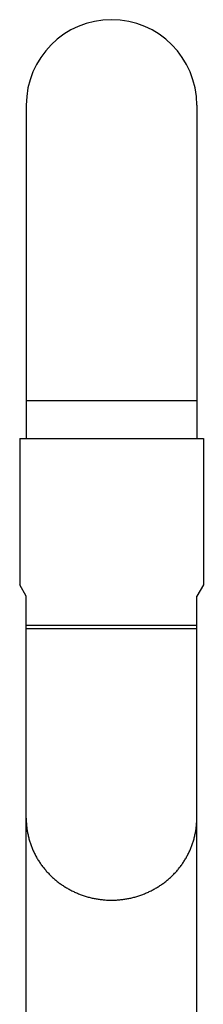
# Model space of a CAD drawing. Header units: millimetres. Extents: x 707 to 1831, y -376 to 865.
# Tile 22 of 27: x 889 to 917, y 715 to 865. Entities that reach past the tile are written whole.
import ezdxf

# ---------------------------------------------------------------- set-up
doc = ezdxf.new("R2010")
doc.units = ezdxf.units.MM
doc.header["$LTSCALE"] = 30.734
doc.layers.get('0').update_dxf_attribs({"linetype": 'CONTINUOUS'})

msp = doc.modelspace()

# ---------------------------------------------------------------- linework, layer by layer
at = {"color": 7, "linetype": 'CONTINUOUS'}
for p, q in [((890.36, 852.28), (890.36, 801.59)), ((916.36, 852.28), (916.36, 801.59)), ((889.36, 801.59), (889.36, 779.32)), ((889.36, 801.59), (917.36, 801.59)), ((917.36, 801.59), (917.36, 779.32)), ((890.36, 777.59), (889.36, 779.32)), ((917.36, 779.32), (916.36, 777.59)), ((890.36, 672.14), (890.36, 777.59)), ((916.36, 672.14), (916.36, 777.59)), ((890.36, 773.17), (916.36, 773.17)), ((916.36, 772.59), (890.36, 772.59))]:
    msp.add_line(p, q, dxfattribs=at)
at = {"color": 9, "linetype": 'CONTINUOUS'}
msp.add_line((916.36, 807.29), (890.36, 807.29), dxfattribs=at)
at = {"color": 7, "linetype": 'CONTINUOUS'}
msp.add_arc((903.36, 852.29), 13, 0, 180, dxfattribs=at)
at = {"color": 9, "linetype": 'CONTINUOUS'}
for points, knots in [([(890.36, 743.79), (890.36, 743.69), (890.36, 743.39), (890.38, 742.88), (890.45, 742.28), (890.54, 741.69), (890.66, 741.1), (890.81, 740.51), (890.99, 739.93), (891.2, 739.36), (891.43, 738.81), (891.7, 738.26), (891.99, 737.73), (892.31, 737.21), (892.65, 736.7), (893.02, 736.22), (893.42, 735.75), (893.83, 735.29), (894.27, 734.86), (894.73, 734.45), (895.21, 734.06), (895.71, 733.7), (896.23, 733.36), (896.76, 733.04), (897.31, 732.75), (897.88, 732.48), (898.45, 732.24), (899.04, 732.02), (899.64, 731.84), (900.24, 731.68), (900.86, 731.55), (901.48, 731.45), (902.1, 731.38), (902.73, 731.33), (903.15, 731.32), (903.36, 731.32)], [0, 0, 0, 0, 0.01506, 0.045182, 0.075313, 0.10546, 0.135627, 0.165822, 0.196049, 0.226313, 0.25662, 0.286972, 0.317375, 0.347832, 0.378345, 0.408918, 0.43955, 0.470245, 0.501002, 0.531821, 0.562703, 0.593645, 0.624646, 0.655704, 0.686816, 0.717978, 0.749188, 0.780441, 0.811733, 0.843058, 0.874411, 0.905788, 0.937182, 0.968588, 1, 1, 1, 1]), ([(903.36, 731.32), (903.56, 731.32), (903.98, 731.33), (904.61, 731.38), (905.23, 731.45), (905.85, 731.55), (906.47, 731.68), (907.07, 731.84), (907.67, 732.02), (908.26, 732.24), (908.84, 732.48), (909.4, 732.75), (909.95, 733.04), (910.48, 733.36), (911, 733.7), (911.5, 734.06), (911.98, 734.45), (912.44, 734.86), (912.88, 735.29), (913.3, 735.75), (913.69, 736.22), (914.06, 736.7), (914.4, 737.21), (914.72, 737.73), (915.01, 738.26), (915.28, 738.81), (915.52, 739.36), (915.72, 739.93), (915.9, 740.51), (916.05, 741.1), (916.17, 741.69), (916.27, 742.28), (916.33, 742.88), (916.35, 743.39), (916.36, 743.69), (916.36, 743.79)], [0, 0, 0, 0, 0.031412, 0.062818, 0.094212, 0.125589, 0.156942, 0.188267, 0.219559, 0.250812, 0.282022, 0.313184, 0.344296, 0.375354, 0.406355, 0.437297, 0.468179, 0.498998, 0.529755, 0.56045, 0.591082, 0.621655, 0.652168, 0.682625, 0.713028, 0.74338, 0.773687, 0.803951, 0.834178, 0.864373, 0.89454, 0.924687, 0.954818, 0.98494, 1, 1, 1, 1])]:
    msp.add_open_spline(points, degree=3, knots=knots, dxfattribs=at)

doc.saveas('drawing.dxf')
